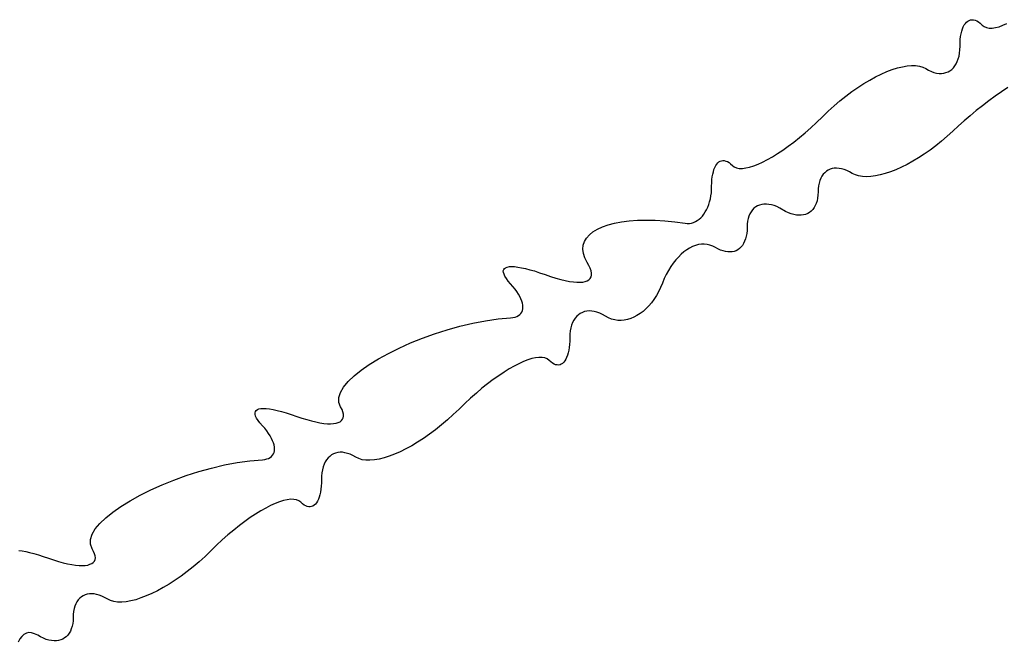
# Model space of a CAD drawing. Header units: metres. Extents: x 7 to 471, y 42 to 513.
# Tile 29 of 85: x 124.35 to 134.14, y 133.46 to 139.65. Entities that reach past the tile are written whole.
import ezdxf

# ---------------------------------------------------------------- set-up
doc = ezdxf.new("R2010")
doc.units = ezdxf.units.M

msp = doc.modelspace()

# ---------------------------------------------------------------- linework, layer by layer
for p, q in [((133.767, 139.626), (133.78, 139.636)), ((133.78, 139.636), (133.793, 139.643)), ((133.793, 139.643), (133.807, 139.648)), ((133.807, 139.648), (133.822, 139.65)), ((133.822, 139.65), (133.837, 139.649)), ((133.837, 139.649), (133.854, 139.645)), ((133.854, 139.645), (133.87, 139.637)), ((133.87, 139.637), (133.887, 139.627)), ((133.72, 139.536), (133.727, 139.559)), ((133.727, 139.559), (133.736, 139.579)), ((133.736, 139.579), (133.745, 139.598)), ((133.745, 139.598), (133.756, 139.613)), ((133.756, 139.613), (133.767, 139.626)), ((133.887, 139.627), (133.905, 139.614)), ((133.905, 139.614), (133.923, 139.597)), ((133.923, 139.597), (133.943, 139.582)), ((133.943, 139.582), (133.966, 139.572)), ((133.966, 139.572), (133.993, 139.566)), ((133.993, 139.566), (134.023, 139.566)), ((134.023, 139.566), (134.056, 139.571)), ((134.056, 139.571), (134.091, 139.58)), ((134.091, 139.58), (134.129, 139.594)), ((134.129, 139.594), (134.17, 139.612)), ((133.704, 139.42), (133.706, 139.452)), ((133.706, 139.452), (133.709, 139.482)), ((133.709, 139.482), (133.714, 139.51)), ((133.714, 139.51), (133.72, 139.536)), ((133.698, 139.318), (133.702, 139.351)), ((133.702, 139.351), (133.703, 139.385)), ((133.703, 139.385), (133.704, 139.42)), ((133.676, 139.234), (133.685, 139.26)), ((133.685, 139.26), (133.693, 139.288)), ((133.693, 139.288), (133.698, 139.318)), ((132.976, 139.133), (133.029, 139.153)), ((133.029, 139.153), (133.081, 139.17)), ((133.081, 139.17), (133.13, 139.182)), ((133.13, 139.182), (133.177, 139.19)), ((133.177, 139.19), (133.22, 139.194)), ((133.22, 139.194), (133.261, 139.193)), ((133.261, 139.193), (133.299, 139.188)), ((133.299, 139.188), (133.333, 139.178)), ((133.333, 139.178), (133.363, 139.163)), ((133.363, 139.163), (133.39, 139.147)), ((133.39, 139.147), (133.418, 139.134)), ((133.603, 139.142), (133.621, 139.155)), ((133.621, 139.155), (133.637, 139.171)), ((133.637, 139.171), (133.652, 139.19)), ((133.652, 139.19), (133.665, 139.211)), ((133.665, 139.211), (133.676, 139.234)), ((132.747, 139.015), (132.806, 139.049)), ((132.806, 139.049), (132.864, 139.081)), ((132.864, 139.081), (132.92, 139.109)), ((132.92, 139.109), (132.976, 139.133)), ((133.418, 139.134), (133.444, 139.125)), ((133.444, 139.125), (133.47, 139.119)), ((133.47, 139.119), (133.495, 139.115)), ((133.495, 139.115), (133.519, 139.115)), ((133.519, 139.115), (133.541, 139.117)), ((133.541, 139.117), (133.563, 139.123)), ((133.563, 139.123), (133.584, 139.131)), ((133.584, 139.131), (133.603, 139.142)), ((132.628, 138.935), (132.688, 138.976)), ((132.688, 138.976), (132.747, 139.015)), ((134.18, 138.976), (134.117, 138.933)), ((132.509, 138.843), (132.569, 138.89)), ((132.569, 138.89), (132.628, 138.935)), ((134.053, 138.888), (133.99, 138.842)), ((134.117, 138.933), (134.053, 138.888)), ((132.391, 138.74), (132.45, 138.793)), ((132.45, 138.793), (132.509, 138.843)), ((133.927, 138.794), (133.865, 138.745)), ((133.99, 138.842), (133.927, 138.794)), ((132.277, 138.628), (132.334, 138.684)), ((132.334, 138.684), (132.391, 138.74)), ((133.804, 138.695), (133.744, 138.644)), ((133.865, 138.745), (133.804, 138.695)), ((132.163, 138.525), (132.22, 138.575)), ((132.22, 138.575), (132.277, 138.628)), ((133.687, 138.593), (133.631, 138.541)), ((133.744, 138.644), (133.687, 138.593)), ((132.05, 138.433), (132.106, 138.477)), ((132.106, 138.477), (132.163, 138.525)), ((133.576, 138.49), (133.52, 138.442)), ((133.631, 138.541), (133.576, 138.49)), ((131.941, 138.353), (131.995, 138.391)), ((131.995, 138.391), (132.05, 138.433)), ((133.463, 138.396), (133.406, 138.353)), ((133.52, 138.442), (133.463, 138.396)), ((131.787, 138.258), (131.837, 138.286)), ((131.837, 138.286), (131.888, 138.318)), ((131.888, 138.318), (131.941, 138.353)), ((133.29, 138.275), (133.233, 138.241)), ((133.348, 138.313), (133.29, 138.275)), ((133.406, 138.353), (133.348, 138.313)), ((131.256, 138.161), (131.264, 138.18)), ((131.264, 138.18), (131.273, 138.198)), ((131.273, 138.198), (131.283, 138.213)), ((131.283, 138.213), (131.294, 138.225)), ((131.294, 138.225), (131.305, 138.235)), ((131.305, 138.235), (131.318, 138.242)), ((131.318, 138.242), (131.331, 138.247)), ((131.331, 138.247), (131.345, 138.249)), ((131.345, 138.249), (131.359, 138.248)), ((131.359, 138.248), (131.374, 138.244)), ((131.374, 138.244), (131.39, 138.238)), ((131.39, 138.238), (131.406, 138.229)), ((131.406, 138.229), (131.422, 138.216)), ((131.422, 138.216), (131.439, 138.201)), ((131.439, 138.201), (131.458, 138.186)), ((131.458, 138.186), (131.481, 138.176)), ((131.481, 138.176), (131.508, 138.171)), ((131.508, 138.171), (131.539, 138.171)), ((131.539, 138.171), (131.573, 138.175)), ((131.573, 138.175), (131.611, 138.184)), ((131.611, 138.184), (131.651, 138.196)), ((131.651, 138.196), (131.694, 138.213)), ((131.694, 138.213), (131.739, 138.233)), ((131.739, 138.233), (131.787, 138.258)), ((132.431, 138.168), (132.411, 138.162)), ((132.453, 138.172), (132.431, 138.168)), ((132.476, 138.173), (132.453, 138.172)), ((132.5, 138.171), (132.476, 138.173)), ((132.525, 138.167), (132.5, 138.171)), ((132.55, 138.159), (132.525, 138.167)), ((133.12, 138.182), (133.065, 138.157)), ((133.176, 138.21), (133.12, 138.182)), ((133.233, 138.241), (133.176, 138.21)), ((131.236, 138.059), (131.239, 138.088)), ((131.239, 138.088), (131.244, 138.114)), ((131.244, 138.114), (131.25, 138.138)), ((131.25, 138.138), (131.256, 138.161)), ((132.318, 138.073), (132.309, 138.05)), ((132.33, 138.093), (132.318, 138.073)), ((132.343, 138.112), (132.33, 138.093)), ((132.358, 138.128), (132.343, 138.112)), ((132.374, 138.142), (132.358, 138.128)), ((132.392, 138.153), (132.374, 138.142)), ((132.411, 138.162), (132.392, 138.153)), ((132.577, 138.149), (132.55, 138.159)), ((132.604, 138.136), (132.577, 138.149)), ((132.632, 138.121), (132.604, 138.136)), ((132.662, 138.106), (132.632, 138.121)), ((132.695, 138.095), (132.662, 138.106)), ((132.732, 138.089), (132.695, 138.095)), ((132.772, 138.087), (132.732, 138.089)), ((132.816, 138.089), (132.772, 138.087)), ((132.861, 138.095), (132.816, 138.089)), ((132.909, 138.105), (132.861, 138.095)), ((132.96, 138.119), (132.909, 138.105)), ((133.012, 138.136), (132.96, 138.119)), ((133.065, 138.157), (133.012, 138.136)), ((131.232, 137.962), (131.233, 137.995)), ((131.233, 137.995), (131.234, 138.028)), ((131.234, 138.028), (131.236, 138.059)), ((132.296, 137.997), (132.293, 137.968)), ((132.302, 138.024), (132.296, 137.997)), ((132.309, 138.05), (132.302, 138.024)), ((131.22, 137.867), (131.226, 137.898)), ((131.226, 137.898), (131.23, 137.929)), ((131.23, 137.929), (131.232, 137.962)), ((132.287, 137.875), (132.281, 137.848)), ((132.29, 137.905), (132.287, 137.875)), ((132.292, 137.936), (132.29, 137.905)), ((132.293, 137.968), (132.292, 137.936)), ((131.182, 137.76), (131.194, 137.785)), ((131.194, 137.785), (131.204, 137.811)), ((131.204, 137.811), (131.212, 137.838)), ((131.212, 137.838), (131.22, 137.867)), ((131.654, 137.774), (131.639, 137.758)), ((131.671, 137.787), (131.654, 137.774)), ((131.69, 137.798), (131.671, 137.787)), ((131.71, 137.806), (131.69, 137.798)), ((131.731, 137.812), (131.71, 137.806)), ((131.753, 137.815), (131.731, 137.812)), ((131.777, 137.816), (131.753, 137.815)), ((131.802, 137.813), (131.777, 137.816)), ((131.828, 137.808), (131.802, 137.813)), ((131.854, 137.8), (131.828, 137.808)), ((131.882, 137.79), (131.854, 137.8)), ((131.91, 137.776), (131.882, 137.79)), ((131.968, 137.743), (131.91, 137.776)), ((132.252, 137.78), (132.239, 137.762)), ((132.264, 137.8), (132.252, 137.78)), ((132.274, 137.823), (132.264, 137.8)), ((132.281, 137.848), (132.274, 137.823)), ((131.108, 137.665), (131.125, 137.68)), ((131.125, 137.68), (131.141, 137.697)), ((131.141, 137.697), (131.156, 137.716)), ((131.156, 137.716), (131.169, 137.738)), ((131.169, 137.738), (131.182, 137.76)), ((131.604, 137.697), (131.596, 137.671)), ((131.614, 137.719), (131.604, 137.697)), ((131.626, 137.74), (131.614, 137.719)), ((131.639, 137.758), (131.626, 137.74)), ((131.996, 137.73), (131.968, 137.743)), ((132.023, 137.719), (131.996, 137.73)), ((132.05, 137.711), (132.023, 137.719)), ((132.076, 137.706), (132.05, 137.711)), ((132.101, 137.704), (132.076, 137.706)), ((132.124, 137.704), (132.101, 137.704)), ((132.147, 137.708), (132.124, 137.704)), ((132.168, 137.713), (132.147, 137.708)), ((132.188, 137.722), (132.168, 137.713)), ((132.206, 137.732), (132.188, 137.722)), ((132.223, 137.746), (132.206, 137.732)), ((132.239, 137.762), (132.223, 137.746)), ((130.097, 137.566), (130.147, 137.589)), ((130.147, 137.589), (130.204, 137.609)), ((130.204, 137.609), (130.268, 137.626)), ((130.268, 137.626), (130.338, 137.639)), ((130.338, 137.639), (130.413, 137.649)), ((130.413, 137.649), (130.494, 137.655)), ((130.494, 137.655), (130.58, 137.657)), ((130.58, 137.657), (130.671, 137.655)), ((130.671, 137.655), (130.766, 137.649)), ((130.766, 137.649), (130.866, 137.639)), ((130.866, 137.639), (130.969, 137.625)), ((130.969, 137.625), (130.99, 137.623)), ((130.99, 137.623), (131.012, 137.624)), ((131.012, 137.624), (131.032, 137.627)), ((131.032, 137.627), (131.052, 137.633)), ((131.052, 137.633), (131.072, 137.641)), ((131.072, 137.641), (131.09, 137.652)), ((131.09, 137.652), (131.108, 137.665)), ((131.586, 137.583), (131.585, 137.552)), ((131.587, 137.615), (131.586, 137.583)), ((131.591, 137.644), (131.587, 137.615)), ((131.596, 137.671), (131.591, 137.644)), ((129.988, 137.478), (130.017, 137.51)), ((130.017, 137.51), (130.053, 137.539)), ((130.053, 137.539), (130.097, 137.566)), ((131.577, 137.495), (131.57, 137.469)), ((131.582, 137.522), (131.577, 137.495)), ((131.585, 137.552), (131.582, 137.522)), ((129.952, 137.367), (129.956, 137.406)), ((129.956, 137.406), (129.968, 137.443)), ((129.968, 137.443), (129.988, 137.478)), ((131.043, 137.393), (131.014, 137.378)), ((131.073, 137.404), (131.043, 137.393)), ((131.102, 137.412), (131.073, 137.404)), ((131.131, 137.417), (131.102, 137.412)), ((131.16, 137.418), (131.131, 137.417)), ((131.188, 137.415), (131.16, 137.418)), ((131.216, 137.408), (131.188, 137.415)), ((131.244, 137.398), (131.216, 137.408)), ((131.27, 137.384), (131.244, 137.398)), ((131.296, 137.369), (131.27, 137.384)), ((131.525, 137.389), (131.51, 137.374)), ((131.539, 137.405), (131.525, 137.389)), ((131.551, 137.424), (131.539, 137.405)), ((131.561, 137.446), (131.551, 137.424)), ((131.57, 137.469), (131.561, 137.446)), ((129.957, 137.325), (129.952, 137.367)), ((129.972, 137.281), (129.957, 137.325)), ((130.902, 137.289), (130.876, 137.26)), ((130.929, 137.316), (130.902, 137.289)), ((130.957, 137.34), (130.929, 137.316)), ((130.985, 137.361), (130.957, 137.34)), ((131.014, 137.378), (130.985, 137.361)), ((131.321, 137.358), (131.296, 137.369)), ((131.346, 137.349), (131.321, 137.358)), ((131.37, 137.343), (131.346, 137.349)), ((131.393, 137.339), (131.37, 137.343)), ((131.415, 137.339), (131.393, 137.339)), ((131.436, 137.341), (131.415, 137.339)), ((131.456, 137.345), (131.436, 137.341)), ((131.476, 137.352), (131.456, 137.345)), ((131.493, 137.362), (131.476, 137.352)), ((131.51, 137.374), (131.493, 137.362)), ((129.184, 137.183), (129.2, 137.189)), ((129.2, 137.189), (129.221, 137.193)), ((129.221, 137.193), (129.245, 137.194)), ((129.245, 137.194), (129.273, 137.193)), ((129.273, 137.193), (129.305, 137.189)), ((129.305, 137.189), (129.341, 137.183)), ((129.996, 137.234), (129.972, 137.281)), ((130.013, 137.204), (129.996, 137.234)), ((130.026, 137.177), (130.013, 137.204)), ((130.826, 137.193), (130.803, 137.156)), ((130.85, 137.228), (130.826, 137.193)), ((130.876, 137.26), (130.85, 137.228)), ((129.161, 137.15), (129.165, 137.164)), ((129.162, 137.135), (129.161, 137.15)), ((129.168, 137.117), (129.162, 137.135)), ((129.165, 137.164), (129.172, 137.175)), ((129.177, 137.097), (129.168, 137.117)), ((129.172, 137.175), (129.184, 137.183)), ((129.192, 137.074), (129.177, 137.097)), ((129.341, 137.183), (129.381, 137.174)), ((129.381, 137.174), (129.424, 137.163)), ((129.424, 137.163), (129.471, 137.15)), ((129.471, 137.15), (129.522, 137.133)), ((129.522, 137.133), (129.576, 137.114)), ((129.576, 137.114), (129.631, 137.095)), ((129.631, 137.095), (129.683, 137.079)), ((130.025, 137.076), (130.034, 137.091)), ((130.034, 137.152), (130.026, 137.177)), ((130.038, 137.129), (130.034, 137.152)), ((130.034, 137.091), (130.038, 137.109)), ((130.038, 137.109), (130.038, 137.129)), ((130.782, 137.116), (130.762, 137.074)), ((130.803, 137.156), (130.782, 137.116)), ((129.211, 137.049), (129.192, 137.074)), ((129.234, 137.022), (129.211, 137.049)), ((129.257, 136.996), (129.234, 137.022)), ((129.278, 136.97), (129.257, 136.996)), ((129.683, 137.079), (129.732, 137.065)), ((129.732, 137.065), (129.777, 137.055)), ((129.777, 137.055), (129.82, 137.046)), ((129.82, 137.046), (129.858, 137.041)), ((129.858, 137.041), (129.893, 137.038)), ((129.893, 137.038), (129.925, 137.038)), ((129.925, 137.038), (129.952, 137.04)), ((129.952, 137.04), (129.976, 137.045)), ((129.976, 137.045), (129.996, 137.053)), ((129.996, 137.053), (130.013, 137.063)), ((130.013, 137.063), (130.025, 137.076)), ((130.744, 137.03), (130.725, 136.986)), ((130.762, 137.074), (130.744, 137.03)), ((129.296, 136.945), (129.278, 136.97)), ((129.312, 136.92), (129.296, 136.945)), ((129.325, 136.896), (129.312, 136.92)), ((129.336, 136.873), (129.325, 136.896)), ((130.683, 136.905), (130.659, 136.868)), ((130.705, 136.944), (130.683, 136.905)), ((130.725, 136.986), (130.705, 136.944)), ((129.345, 136.851), (129.336, 136.873)), ((129.351, 136.83), (129.345, 136.851)), ((129.354, 136.809), (129.351, 136.83)), ((129.356, 136.79), (129.354, 136.809)), ((130.607, 136.802), (130.579, 136.774)), ((130.634, 136.834), (130.607, 136.802)), ((130.659, 136.868), (130.634, 136.834)), ((129.278, 136.691), (129.296, 136.698)), ((129.296, 136.698), (129.312, 136.706)), ((129.312, 136.706), (129.325, 136.716)), ((129.325, 136.716), (129.336, 136.728)), ((129.336, 136.728), (129.345, 136.741)), ((129.345, 136.741), (129.351, 136.756)), ((129.351, 136.756), (129.354, 136.773)), ((129.354, 136.773), (129.356, 136.79)), ((129.891, 136.699), (129.876, 136.681)), ((129.908, 136.715), (129.891, 136.699)), ((129.927, 136.728), (129.908, 136.715)), ((129.947, 136.738), (129.927, 136.728)), ((129.968, 136.746), (129.947, 136.738)), ((129.991, 136.75), (129.968, 136.746)), ((130.015, 136.752), (129.991, 136.75)), ((130.04, 136.751), (130.015, 136.752)), ((130.065, 136.747), (130.04, 136.751)), ((130.092, 136.74), (130.065, 136.747)), ((130.12, 136.73), (130.092, 136.74)), ((130.148, 136.716), (130.12, 136.73)), ((130.177, 136.7), (130.148, 136.716)), ((130.207, 136.684), (130.177, 136.7)), ((130.49, 136.706), (130.459, 136.69)), ((130.521, 136.726), (130.49, 136.706)), ((130.551, 136.748), (130.521, 136.726)), ((130.579, 136.774), (130.551, 136.748)), ((128.603, 136.565), (128.73, 136.601)), ((128.73, 136.601), (128.858, 136.631)), ((128.858, 136.631), (128.985, 136.655)), ((128.985, 136.655), (129.111, 136.673)), ((129.111, 136.673), (129.234, 136.684)), ((129.234, 136.684), (129.257, 136.687)), ((129.257, 136.687), (129.278, 136.691)), ((129.84, 136.612), (129.833, 136.584)), ((129.85, 136.637), (129.84, 136.612)), ((129.862, 136.661), (129.85, 136.637)), ((129.876, 136.681), (129.862, 136.661)), ((130.238, 136.672), (130.207, 136.684)), ((130.269, 136.663), (130.238, 136.672)), ((130.3, 136.659), (130.269, 136.663)), ((130.332, 136.658), (130.3, 136.659)), ((130.364, 136.661), (130.332, 136.658)), ((130.396, 136.667), (130.364, 136.661)), ((130.428, 136.677), (130.396, 136.667)), ((130.459, 136.69), (130.428, 136.677)), ((128.356, 136.481), (128.478, 136.525)), ((128.478, 136.525), (128.603, 136.565)), ((129.823, 136.521), (129.822, 136.487)), ((129.827, 136.554), (129.823, 136.521)), ((129.833, 136.584), (129.827, 136.554)), ((128.125, 136.383), (128.238, 136.434)), ((128.238, 136.434), (128.356, 136.481)), ((129.82, 136.42), (129.816, 136.389)), ((129.822, 136.452), (129.82, 136.42)), ((129.822, 136.487), (129.822, 136.452)), ((127.919, 136.275), (128.018, 136.33)), ((128.018, 136.33), (128.125, 136.383)), ((129.799, 136.312), (129.791, 136.291)), ((129.806, 136.335), (129.799, 136.312)), ((129.812, 136.361), (129.806, 136.335)), ((129.816, 136.389), (129.812, 136.361)), ((127.747, 136.163), (127.828, 136.219)), ((127.828, 136.219), (127.919, 136.275)), ((129.316, 136.228), (129.269, 136.203)), ((129.362, 136.248), (129.316, 136.228)), ((129.405, 136.265), (129.362, 136.248)), ((129.445, 136.278), (129.405, 136.265)), ((129.482, 136.286), (129.445, 136.278)), ((129.516, 136.29), (129.482, 136.286)), ((129.547, 136.29), (129.516, 136.29)), ((129.574, 136.285), (129.547, 136.29)), ((129.597, 136.275), (129.574, 136.285)), ((129.617, 136.26), (129.597, 136.275)), ((129.633, 136.245), (129.617, 136.26)), ((129.65, 136.233), (129.633, 136.245)), ((129.666, 136.224), (129.65, 136.233)), ((129.681, 136.218), (129.666, 136.224)), ((129.696, 136.215), (129.681, 136.218)), ((129.711, 136.214), (129.696, 136.215)), ((129.725, 136.217), (129.711, 136.214)), ((129.738, 136.223), (129.725, 136.217)), ((129.75, 136.231), (129.738, 136.223)), ((129.762, 136.242), (129.75, 136.231)), ((129.773, 136.256), (129.762, 136.242)), ((129.782, 136.272), (129.773, 136.256)), ((129.791, 136.291), (129.782, 136.272)), ((127.677, 136.106), (127.747, 136.163)), ((129.168, 136.144), (129.115, 136.108)), ((129.219, 136.175), (129.168, 136.144)), ((129.269, 136.203), (129.219, 136.175)), ((127.573, 135.995), (127.618, 136.05)), ((127.618, 136.05), (127.677, 136.106)), ((129.005, 136.028), (128.949, 135.984)), ((129.061, 136.07), (129.005, 136.028)), ((129.115, 136.108), (129.061, 136.07)), ((127.525, 135.891), (127.541, 135.942)), ((127.541, 135.942), (127.573, 135.995)), ((128.893, 135.936), (128.836, 135.886)), ((128.949, 135.984), (128.893, 135.936)), ((127.525, 135.843), (127.525, 135.891)), ((127.542, 135.798), (127.525, 135.843)), ((128.779, 135.833), (128.722, 135.777)), ((128.836, 135.886), (128.779, 135.833)), ((126.692, 135.739), (126.695, 135.753)), ((126.693, 135.724), (126.692, 135.739)), ((126.698, 135.706), (126.693, 135.724)), ((126.695, 135.753), (126.703, 135.763)), ((126.703, 135.763), (126.715, 135.772)), ((126.715, 135.772), (126.731, 135.778)), ((126.731, 135.778), (126.751, 135.782)), ((126.751, 135.782), (126.775, 135.783)), ((126.775, 135.783), (126.803, 135.782)), ((126.803, 135.782), (126.835, 135.778)), ((126.835, 135.778), (126.871, 135.772)), ((126.871, 135.772), (126.911, 135.763)), ((126.911, 135.763), (126.955, 135.752)), ((126.955, 135.752), (127.002, 135.738)), ((127.002, 135.738), (127.052, 135.722)), ((127.052, 135.722), (127.107, 135.703)), ((127.557, 135.772), (127.542, 135.798)), ((127.566, 135.748), (127.557, 135.772)), ((127.572, 135.727), (127.566, 135.748)), ((127.573, 135.707), (127.572, 135.727)), ((128.664, 135.722), (128.606, 135.669)), ((128.722, 135.777), (128.664, 135.722)), ((126.708, 135.686), (126.698, 135.706)), ((126.722, 135.663), (126.708, 135.686)), ((126.741, 135.638), (126.722, 135.663)), ((126.765, 135.611), (126.741, 135.638)), ((127.107, 135.703), (127.158, 135.686)), ((127.158, 135.686), (127.207, 135.671)), ((127.207, 135.671), (127.254, 135.658)), ((127.254, 135.658), (127.297, 135.648)), ((127.297, 135.648), (127.338, 135.64)), ((127.338, 135.64), (127.377, 135.634)), ((127.377, 135.634), (127.412, 135.631)), ((127.412, 135.631), (127.444, 135.631)), ((127.444, 135.631), (127.472, 135.632)), ((127.472, 135.632), (127.498, 135.636)), ((127.498, 135.636), (127.52, 135.643)), ((127.52, 135.643), (127.538, 135.651)), ((127.538, 135.651), (127.553, 135.662)), ((127.553, 135.662), (127.563, 135.675)), ((127.563, 135.675), (127.57, 135.69)), ((127.57, 135.69), (127.573, 135.707)), ((128.606, 135.669), (128.547, 135.618)), ((126.788, 135.585), (126.765, 135.611)), ((126.808, 135.559), (126.788, 135.585)), ((126.827, 135.534), (126.808, 135.559)), ((126.842, 135.509), (126.827, 135.534)), ((128.427, 135.526), (128.368, 135.485)), ((128.487, 135.571), (128.427, 135.526)), ((128.547, 135.618), (128.487, 135.571)), ((126.856, 135.485), (126.842, 135.509)), ((126.867, 135.462), (126.856, 135.485)), ((126.875, 135.44), (126.867, 135.462)), ((126.881, 135.419), (126.875, 135.44)), ((128.308, 135.447), (128.25, 135.412)), ((128.368, 135.485), (128.308, 135.447)), ((126.867, 135.317), (126.875, 135.33)), ((126.875, 135.33), (126.881, 135.345)), ((126.885, 135.398), (126.881, 135.419)), ((126.881, 135.345), (126.885, 135.362)), ((126.886, 135.379), (126.885, 135.398)), ((126.885, 135.362), (126.886, 135.379)), ((127.472, 135.33), (127.453, 135.32)), ((127.492, 135.338), (127.472, 135.33)), ((127.514, 135.344), (127.492, 135.338)), ((127.537, 135.346), (127.514, 135.344)), ((127.561, 135.346), (127.537, 135.346)), ((127.586, 135.342), (127.561, 135.346)), ((127.611, 135.336), (127.586, 135.342)), ((127.638, 135.327), (127.611, 135.336)), ((127.665, 135.314), (127.638, 135.327)), ((128.08, 135.328), (128.026, 135.308)), ((128.135, 135.352), (128.08, 135.328)), ((128.192, 135.38), (128.135, 135.352)), ((128.25, 135.412), (128.192, 135.38)), ((126.388, 135.22), (126.515, 135.244)), ((126.515, 135.244), (126.641, 135.262)), ((126.641, 135.262), (126.765, 135.273)), ((126.765, 135.273), (126.788, 135.275)), ((126.788, 135.275), (126.808, 135.28)), ((126.808, 135.28), (126.827, 135.286)), ((126.827, 135.286), (126.842, 135.295)), ((126.842, 135.295), (126.856, 135.305)), ((126.856, 135.305), (126.867, 135.317)), ((127.391, 135.251), (127.38, 135.227)), ((127.404, 135.272), (127.391, 135.251)), ((127.419, 135.29), (127.404, 135.272)), ((127.435, 135.306), (127.419, 135.29)), ((127.453, 135.32), (127.435, 135.306)), ((127.693, 135.298), (127.665, 135.314)), ((127.723, 135.283), (127.693, 135.298)), ((127.757, 135.273), (127.723, 135.283)), ((127.794, 135.268), (127.757, 135.273)), ((127.835, 135.267), (127.794, 135.268)), ((127.879, 135.271), (127.835, 135.267)), ((127.926, 135.279), (127.879, 135.271)), ((127.975, 135.291), (127.926, 135.279)), ((128.026, 135.308), (127.975, 135.291)), ((126.008, 135.114), (126.133, 135.154)), ((126.133, 135.154), (126.26, 135.19)), ((126.26, 135.19), (126.388, 135.22)), ((127.357, 135.143), (127.354, 135.11)), ((127.363, 135.173), (127.357, 135.143)), ((127.37, 135.201), (127.363, 135.173)), ((127.38, 135.227), (127.37, 135.201)), ((125.768, 135.022), (125.886, 135.07)), ((125.886, 135.07), (126.008, 135.114)), ((127.352, 135.041), (127.35, 135.009)), ((127.353, 135.076), (127.352, 135.041)), ((127.354, 135.11), (127.353, 135.076)), ((125.549, 134.919), (125.655, 134.972)), ((125.655, 134.972), (125.768, 135.022)), ((127.342, 134.95), (127.337, 134.924)), ((127.347, 134.978), (127.342, 134.95)), ((127.35, 135.009), (127.347, 134.978)), ((125.359, 134.808), (125.45, 134.864)), ((125.45, 134.864), (125.549, 134.919)), ((126.892, 134.837), (126.847, 134.817)), ((126.935, 134.854), (126.892, 134.837)), ((126.975, 134.866), (126.935, 134.854)), ((127.013, 134.875), (126.975, 134.866)), ((127.047, 134.879), (127.013, 134.875)), ((127.078, 134.878), (127.047, 134.879)), ((127.105, 134.874), (127.078, 134.878)), ((127.128, 134.864), (127.105, 134.874)), ((127.147, 134.849), (127.128, 134.864)), ((127.164, 134.834), (127.147, 134.849)), ((127.303, 134.845), (127.292, 134.831)), ((127.313, 134.861), (127.303, 134.845)), ((127.322, 134.879), (127.313, 134.861)), ((127.33, 134.901), (127.322, 134.879)), ((127.337, 134.924), (127.33, 134.901)), ((125.207, 134.695), (125.278, 134.751)), ((125.278, 134.751), (125.359, 134.808)), ((126.75, 134.764), (126.698, 134.732)), ((126.799, 134.792), (126.75, 134.764)), ((126.847, 134.817), (126.799, 134.792)), ((127.18, 134.822), (127.164, 134.834)), ((127.196, 134.813), (127.18, 134.822)), ((127.212, 134.807), (127.196, 134.813)), ((127.227, 134.803), (127.212, 134.807)), ((127.241, 134.803), (127.227, 134.803)), ((127.255, 134.806), (127.241, 134.803)), ((127.268, 134.812), (127.255, 134.806)), ((127.281, 134.82), (127.268, 134.812)), ((127.292, 134.831), (127.281, 134.82)), ((125.149, 134.639), (125.207, 134.695)), ((126.591, 134.659), (126.536, 134.617)), ((126.645, 134.697), (126.591, 134.659)), ((126.698, 134.732), (126.645, 134.697)), ((125.072, 134.531), (125.103, 134.584)), ((125.103, 134.584), (125.149, 134.639)), ((126.48, 134.573), (126.423, 134.525)), ((126.536, 134.617), (126.48, 134.573)), ((125.055, 134.431), (125.056, 134.48)), ((125.056, 134.48), (125.072, 134.531)), ((126.366, 134.475), (126.309, 134.422)), ((126.423, 134.525), (126.366, 134.475)), ((124.342, 134.369), (124.375, 134.365)), ((124.375, 134.365), (124.411, 134.358)), ((124.411, 134.358), (124.45, 134.349)), ((124.45, 134.349), (124.492, 134.339)), ((125.073, 134.387), (125.055, 134.431)), ((125.087, 134.361), (125.073, 134.387)), ((125.097, 134.337), (125.087, 134.361)), ((126.252, 134.366), (126.195, 134.31)), ((126.309, 134.422), (126.252, 134.366)), ((124.492, 134.339), (124.538, 134.325)), ((124.538, 134.325), (124.586, 134.31)), ((124.586, 134.31), (124.637, 134.292)), ((124.637, 134.292), (124.689, 134.275)), ((124.689, 134.275), (124.738, 134.259)), ((124.738, 134.259), (124.784, 134.247)), ((125.068, 134.24), (125.083, 134.251)), ((125.083, 134.251), (125.094, 134.264)), ((125.094, 134.264), (125.101, 134.279)), ((125.102, 134.316), (125.097, 134.337)), ((125.101, 134.279), (125.104, 134.296)), ((125.104, 134.296), (125.102, 134.316)), ((126.136, 134.257), (126.077, 134.207)), ((126.195, 134.31), (126.136, 134.257)), ((124.784, 134.247), (124.828, 134.236)), ((124.828, 134.236), (124.869, 134.229)), ((124.869, 134.229), (124.907, 134.223)), ((124.907, 134.223), (124.942, 134.22)), ((124.942, 134.22), (124.974, 134.22)), ((124.974, 134.22), (125.003, 134.221)), ((125.003, 134.221), (125.028, 134.225)), ((125.028, 134.225), (125.05, 134.232)), ((125.05, 134.232), (125.068, 134.24)), ((126.018, 134.16), (125.958, 134.115)), ((126.077, 134.207), (126.018, 134.16)), ((125.898, 134.074), (125.839, 134.035)), ((125.958, 134.115), (125.898, 134.074)), ((125.722, 133.969), (125.666, 133.941)), ((125.78, 134), (125.722, 133.969)), ((125.839, 134.035), (125.78, 134)), ((124.921, 133.86), (124.91, 133.839)), ((124.934, 133.879), (124.921, 133.86)), ((124.949, 133.895), (124.934, 133.879)), ((124.965, 133.908), (124.949, 133.895)), ((124.983, 133.92), (124.965, 133.908)), ((125.002, 133.928), (124.983, 133.92)), ((125.023, 133.935), (125.002, 133.928)), ((125.045, 133.938), (125.023, 133.935)), ((125.067, 133.939), (125.045, 133.938)), ((125.091, 133.938), (125.067, 133.939)), ((125.116, 133.933), (125.091, 133.938)), ((125.142, 133.926), (125.116, 133.933)), ((125.168, 133.916), (125.142, 133.926)), ((125.196, 133.903), (125.168, 133.916)), ((125.223, 133.887), (125.196, 133.903)), ((125.253, 133.872), (125.223, 133.887)), ((125.287, 133.862), (125.253, 133.872)), ((125.325, 133.857), (125.287, 133.862)), ((125.366, 133.856), (125.325, 133.857)), ((125.41, 133.86), (125.366, 133.856)), ((125.456, 133.868), (125.41, 133.86)), ((125.506, 133.88), (125.456, 133.868)), ((125.557, 133.897), (125.506, 133.88)), ((125.61, 133.917), (125.557, 133.897)), ((125.666, 133.941), (125.61, 133.917)), ((124.888, 133.764), (124.884, 133.734)), ((124.893, 133.791), (124.888, 133.764)), ((124.901, 133.816), (124.893, 133.791)), ((124.91, 133.839), (124.901, 133.816)), ((124.882, 133.671), (124.879, 133.642)), ((124.883, 133.703), (124.882, 133.671)), ((124.884, 133.734), (124.883, 133.703)), ((124.856, 133.567), (124.844, 133.546)), ((124.865, 133.59), (124.856, 133.567)), ((124.873, 133.615), (124.865, 133.59)), ((124.879, 133.642), (124.873, 133.615)), ((124.354, 133.489), (124.337, 133.456)), ((124.373, 133.515), (124.354, 133.489)), ((124.394, 133.535), (124.373, 133.515)), ((124.418, 133.547), (124.394, 133.535)), ((124.443, 133.553), (124.418, 133.547)), ((124.47, 133.551), (124.443, 133.553)), ((124.5, 133.542), (124.47, 133.551)), ((124.531, 133.526), (124.5, 133.542)), ((124.56, 133.51), (124.531, 133.526)), ((124.588, 133.496), (124.56, 133.51)), ((124.616, 133.485), (124.588, 133.496)), ((124.642, 133.478), (124.616, 133.485)), ((124.668, 133.473), (124.642, 133.478)), ((124.693, 133.47), (124.668, 133.473)), ((124.716, 133.471), (124.693, 133.47)), ((124.739, 133.474), (124.716, 133.471)), ((124.76, 133.48), (124.739, 133.474)), ((124.78, 133.488), (124.76, 133.48)), ((124.798, 133.499), (124.78, 133.488)), ((124.815, 133.512), (124.798, 133.499)), ((124.83, 133.528), (124.815, 133.512)), ((124.844, 133.546), (124.83, 133.528))]:
    msp.add_line(p, q)

doc.saveas('drawing.dxf')
